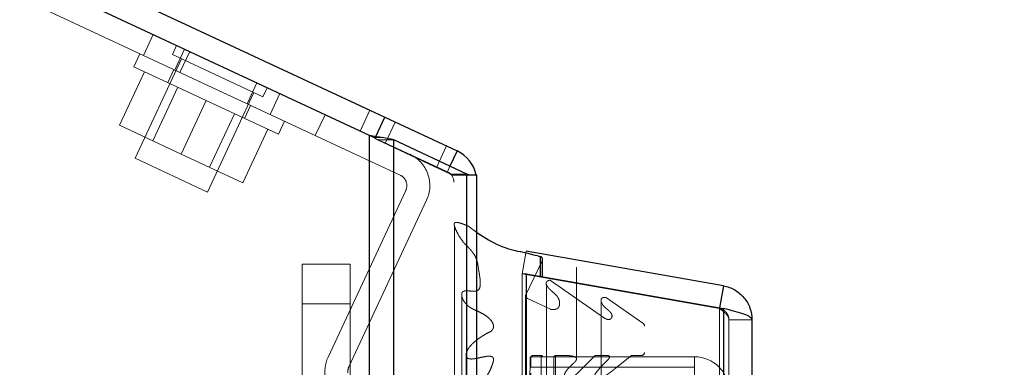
# Model space of a CAD drawing. Header units: inches. Extents: x 0.2 to 10.8, y 0.2 to 8.2.
# Tile 64 of 176: x 1.8848 to 2.039, y 5.0816 to 5.1361. Entities that reach past the tile are written whole.
import ezdxf

# ---------------------------------------------------------------- set-up
doc = ezdxf.new("R2010")
doc.units = ezdxf.units.IN
doc.header["$MEASUREMENT"] = 0
doc.linetypes.add('HIDDEN', pattern=[0.07500000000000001, 0.05, -0.025])
doc.layers.add('DIMENSIONS', color=140, linetype='Continuous')
doc.styles.add('SLDTEXTSTYLE0', font='TXT', dxfattribs={"width": 0.7})
doc.dimstyles.new('SLDDIMSTYLE1', dxfattribs={"dimtxt": 0.0849609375, "dimasz": 0.13, "dimexe": 0, "dimexo": 0.0625, "dimgap": 0.021240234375, "dimtad": 0, "dimtih": 1, "dimtoh": 1, "dimlfac": 20, "dimrnd": 1e-09, "dimzin": 12, "dimdsep": 46, "dimtxsty": 'SLDTEXTSTYLE0', "dimsah": 1, "dimcen": 0.09, "dimadec": 0, "dimazin": 3, "dimtfac": 1, "dimtmove": 0, "dimatfit": 0, "dimfxl": 0, "dimfrac": 2, "dimtolj": 1, "dimtzin": 12, "dimarcsym": 0})
doc.dimstyles.new('SLDDIMSTYLE3', dxfattribs={"dimtxt": 0.0849609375, "dimasz": 0.13, "dimexe": 0, "dimexo": 0.0625, "dimgap": 0.021240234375, "dimtad": 0, "dimtih": 1, "dimtoh": 1, "dimlfac": 20, "dimrnd": 1e-09, "dimzin": 4, "dimdsep": 46, "dimtxsty": 'SLDTEXTSTYLE0', "dimsah": 1, "dimcen": 0.09, "dimadec": 0, "dimazin": 1, "dimtfac": 1, "dimtmove": 0, "dimatfit": 0, "dimfxl": 0, "dimfrac": 2, "dimtolj": 1, "dimtzin": 12, "dimarcsym": 0})

# ---------------------------------------------------------------- blocks, each defined once
blk = doc.blocks.new('_D_10')
at = {"layer": 'DIMENSIONS'}
for p, q in [((1.865326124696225, 4.993945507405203), (1.865326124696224, 5.478986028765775)), ((1.956426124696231, 5.161689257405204), (1.95642612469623, 5.478986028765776)), ((1.865326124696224, 5.353986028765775), (1.615326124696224, 5.353986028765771)), ((1.956426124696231, 5.353986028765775), (2.177460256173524, 5.353986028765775)), ((2.292592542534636, 5.353986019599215), (2.264062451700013, 5.353986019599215)), ((2.264062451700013, 5.353986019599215), (2.264062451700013, 5.218955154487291)), ((2.545061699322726, 5.353986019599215), (2.573591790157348, 5.353986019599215)), ((2.573591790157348, 5.353986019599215), (2.573591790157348, 5.218955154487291)), ((2.264062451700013, 5.218955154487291), (2.292592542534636, 5.218955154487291)), ((2.573591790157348, 5.218955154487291), (2.545061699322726, 5.218955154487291))]:
    blk.add_line(p, q, dxfattribs=at)
for points in [[(1.865326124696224, 5.353986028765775), (1.735326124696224, 5.373986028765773), (1.735326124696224, 5.333986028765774)], [(1.956426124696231, 5.353986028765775), (2.086426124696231, 5.333986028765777), (2.086426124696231, 5.373986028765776)]]:
    blk.add_solid(points, dxfattribs=at)
at = {"layer": 'DIMENSIONS', "char_height": 0.08333333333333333, "attachment_point": 1, "style": 'SLDTEXTSTYLE0'}
for s, insert in [('1.82', (2.292592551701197, 5.480428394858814)), ('46.3', (2.292592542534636, 5.326377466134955))]:
    blk.add_mtext(s, dxfattribs=dict(at, insert=insert))
blk = doc.blocks.new('_D_11')
at = {"layer": 'DIMENSIONS'}
for p, q in [((1.35642612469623, 5.438759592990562), (1.356426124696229, 5.802348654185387)), ((1.956426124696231, 5.161689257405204), (1.956426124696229, 5.802348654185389)), ((1.356426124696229, 5.677348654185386), (1.106426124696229, 5.677348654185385)), ((1.507529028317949, 5.677348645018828), (1.478998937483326, 5.677348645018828)), ((1.478998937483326, 5.677348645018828), (1.478998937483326, 5.542317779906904)), ((1.830677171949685, 5.677348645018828), (1.859207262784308, 5.677348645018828)), ((1.859207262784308, 5.677348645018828), (1.859207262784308, 5.542317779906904)), ((1.95642612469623, 5.677348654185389), (2.20642612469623, 5.67734865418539)), ((1.478998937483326, 5.542317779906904), (1.507529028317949, 5.542317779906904)), ((1.859207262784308, 5.542317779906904), (1.830677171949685, 5.542317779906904))]:
    blk.add_line(p, q, dxfattribs=at)
for points in [[(1.356426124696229, 5.677348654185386), (1.226426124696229, 5.697348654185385), (1.226426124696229, 5.657348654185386)], [(1.95642612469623, 5.677348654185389), (2.08642612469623, 5.65734865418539), (2.08642612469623, 5.697348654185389)]]:
    blk.add_solid(points, dxfattribs=at)
at = {"layer": 'DIMENSIONS', "char_height": 0.08333333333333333, "attachment_point": 1, "style": 'SLDTEXTSTYLE0'}
for s, insert in [('12.00', (1.507529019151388, 5.803791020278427)), ('304.8', (1.507529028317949, 5.649740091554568))]:
    blk.add_mtext(s, dxfattribs=dict(at, insert=insert))
blk = doc.blocks.new('_D_12')
at = {"layer": 'DIMENSIONS'}
for p, q in [((1.35642612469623, 5.438759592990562), (1.356426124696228, 6.146371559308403)), ((1.999482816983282, 5.139057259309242), (1.999482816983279, 6.146371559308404)), ((1.356426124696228, 6.021371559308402), (1.106426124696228, 6.021371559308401)), ((1.507529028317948, 6.021371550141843), (1.478998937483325, 6.021371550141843)), ((1.478998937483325, 6.021371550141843), (1.478998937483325, 5.886340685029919)), ((1.830677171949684, 6.021371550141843), (1.859207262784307, 6.021371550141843)), ((1.859207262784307, 6.021371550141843), (1.859207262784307, 5.886340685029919)), ((1.999482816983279, 6.021371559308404), (2.249482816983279, 6.021371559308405)), ((1.478998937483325, 5.886340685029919), (1.507529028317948, 5.886340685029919)), ((1.859207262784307, 5.886340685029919), (1.830677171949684, 5.886340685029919))]:
    blk.add_line(p, q, dxfattribs=at)
for points in [[(1.356426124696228, 6.021371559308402), (1.226426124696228, 6.0413715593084), (1.226426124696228, 6.001371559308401)], [(1.999482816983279, 6.021371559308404), (2.12948281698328, 6.001371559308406), (2.12948281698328, 6.041371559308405)]]:
    blk.add_solid(points, dxfattribs=at)
at = {"layer": 'DIMENSIONS', "char_height": 0.08333333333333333, "attachment_point": 1, "style": 'SLDTEXTSTYLE0'}
for s, insert in [('12.86', (1.507529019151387, 6.147813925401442)), ('326.7', (1.507529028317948, 5.993762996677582))]:
    blk.add_mtext(s, dxfattribs=dict(at, insert=insert))

msp = doc.modelspace()

# ---------------------------------------------------------------- linework, layer by layer
at = {"color": 7, "linetype": 'Continuous', "lineweight": 25}
for p, q in [((1.361547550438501, 5.39145029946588), (1.941979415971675, 5.120790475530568)), ((1.939580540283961, 5.117936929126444), (1.361826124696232, 5.38734823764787)), ((1.940576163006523, 5.117781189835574), (1.941979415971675, 5.120790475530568)), ((1.941979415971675, 5.120790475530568), (1.953308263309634, 5.11550774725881)), ((1.939580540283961, 2.750439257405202), (1.939580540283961, 5.117936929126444)), ((1.943398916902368, 2.750439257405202), (1.943398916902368, 5.117228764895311)), ((1.954844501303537, 5.111844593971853), (1.943398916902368, 5.117228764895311)), ((1.953308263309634, 5.11550774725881), (1.952183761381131, 5.113096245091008)), ((1.95484450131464, 2.750439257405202), (1.954844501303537, 5.111844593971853)), ((1.956426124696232, 5.111689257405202), (1.955407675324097, 5.111689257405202)), ((1.956426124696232, 2.750439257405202), (1.956426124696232, 5.111689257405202)), ((1.99502051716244, 5.094375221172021), (1.964107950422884, 5.099825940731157)), ((1.966388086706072, 5.095873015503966), (1.966388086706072, 5.098955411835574)), ((1.966693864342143, 5.09581909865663), (1.966693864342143, 5.098494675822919)), ((1.964107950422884, 5.096275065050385), (1.964066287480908, 5.096275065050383)), ((1.964107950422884, 5.096275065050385), (1.964107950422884, 2.766110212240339)), ((1.964107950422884, 5.096275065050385), (1.995020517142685, 5.090824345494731)), ((1.99502051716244, 5.094375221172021), (1.994413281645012, 5.090931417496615)), ((1.995020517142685, 5.090824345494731), (1.99502051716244, 2.771560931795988)), ((1.999482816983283, 5.08905725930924), (1.999482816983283, 2.773328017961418))]:
    msp.add_line(p, q, dxfattribs=at)
at = {"color": 7, "linetype": 'HIDDEN', "lineweight": 18}
for p, q in [((1.904210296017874, 5.130458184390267), (1.887217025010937, 5.138382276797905)), ((1.905731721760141, 5.133720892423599), (1.904210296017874, 5.130458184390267)), ((1.904210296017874, 5.130458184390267), (1.90573172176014, 5.133720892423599)), ((1.905731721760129, 5.133720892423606), (1.904210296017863, 5.130458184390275)), ((1.904210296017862, 5.130458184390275), (1.905731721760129, 5.133720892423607)), ((1.905731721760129, 5.133720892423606), (1.904210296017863, 5.130458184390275)), ((1.904210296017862, 5.130458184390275), (1.905731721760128, 5.133720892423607)), ((1.903635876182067, 5.130726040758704), (1.90268498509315, 5.128686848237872)), ((1.909405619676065, 5.132007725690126), (1.908745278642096, 5.130591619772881)), ((1.910625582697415, 5.131438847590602), (1.909104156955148, 5.12817613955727)), ((1.911447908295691, 5.13105539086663), (1.909926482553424, 5.127792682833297)), ((1.910161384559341, 5.129931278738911), (1.902897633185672, 5.114354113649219)), ((1.944405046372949, 5.111715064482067), (1.904210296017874, 5.130458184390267)), ((1.908745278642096, 5.130591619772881), (1.922906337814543, 5.123988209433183)), ((1.904361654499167, 5.127905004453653), (1.900452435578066, 5.119521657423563)), ((1.914013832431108, 5.123404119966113), (1.90268498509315, 5.128686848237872)), ((1.908960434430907, 5.128243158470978), (1.90800954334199, 5.126203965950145)), ((1.921954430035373, 5.126156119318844), (1.920433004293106, 5.122893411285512)), ((1.909575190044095, 5.125473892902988), (1.905665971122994, 5.117090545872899)), ((1.91422648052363, 5.10907138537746), (1.921490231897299, 5.124648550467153)), ((1.922906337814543, 5.123988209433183), (1.923566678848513, 5.125404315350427)), ((1.925557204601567, 5.124476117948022), (1.924035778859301, 5.121213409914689)), ((1.925557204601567, 5.124476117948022), (1.924035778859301, 5.121213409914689)), ((1.925557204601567, 5.124476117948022), (1.924035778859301, 5.121213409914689)), ((1.925557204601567, 5.124476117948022), (1.924035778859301, 5.121213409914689)), ((1.925557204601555, 5.124476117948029), (1.924035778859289, 5.121213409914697)), ((1.925557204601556, 5.124476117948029), (1.924035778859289, 5.121213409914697)), ((1.925557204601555, 5.124476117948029), (1.924035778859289, 5.121213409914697)), ((1.925557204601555, 5.124476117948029), (1.924035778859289, 5.121213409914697)), ((1.925557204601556, 5.124476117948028), (1.924035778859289, 5.121213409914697)), ((1.925557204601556, 5.124476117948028), (1.924035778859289, 5.121213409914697)), ((1.925557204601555, 5.124476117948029), (1.924035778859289, 5.121213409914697)), ((1.925557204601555, 5.124476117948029), (1.924035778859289, 5.121213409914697)), ((1.914013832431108, 5.123404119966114), (1.910104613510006, 5.115020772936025)), ((1.925342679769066, 5.118121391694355), (1.914013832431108, 5.123404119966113)), ((1.920018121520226, 5.120604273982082), (1.920969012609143, 5.122643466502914)), ((1.939633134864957, 5.121884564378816), (1.938111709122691, 5.118621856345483)), ((1.914543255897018, 5.11295099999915), (1.918452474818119, 5.121334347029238)), ((1.925342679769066, 5.118121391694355), (1.926293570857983, 5.120160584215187)), ((1.931116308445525, 5.117911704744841), (1.932637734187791, 5.121174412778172)), ((1.942117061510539, 5.116754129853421), (1.943638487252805, 5.120016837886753)), ((1.900452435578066, 5.119521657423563), (1.910104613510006, 5.115020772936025)), ((1.923666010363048, 5.118903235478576), (1.919756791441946, 5.110519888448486)), ((1.939580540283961, 5.117936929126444), (1.939580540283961, 2.750439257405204)), ((1.939580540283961, 5.117936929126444), (1.939580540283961, 2.750439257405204)), ((1.939580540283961, 2.750439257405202), (1.939580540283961, 5.117936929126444)), ((1.939580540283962, 5.117936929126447), (1.940457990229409, 5.117527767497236)), ((1.940269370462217, 5.117607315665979), (1.941647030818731, 5.11760731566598)), ((1.940457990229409, 5.117527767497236), (1.940576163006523, 5.117781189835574)), ((1.951786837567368, 5.112245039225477), (1.940457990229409, 5.117527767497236)), ((1.940853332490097, 2.750439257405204), (1.940853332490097, 5.117228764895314)), ((1.940853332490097, 5.117228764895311), (1.943398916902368, 5.117228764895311)), ((1.940853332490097, 2.750439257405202), (1.940853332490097, 5.117228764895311)), ((1.952298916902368, 5.111844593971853), (1.940853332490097, 5.117228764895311)), ((1.943398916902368, 2.750439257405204), (1.943398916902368, 5.117228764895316)), ((1.951649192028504, 5.116281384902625), (1.950127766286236, 5.113018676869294)), ((1.902897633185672, 5.114354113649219), (1.91422648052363, 5.10907138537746)), ((1.910104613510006, 5.115020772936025), (1.919756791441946, 5.110519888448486)), ((1.952183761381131, 5.113096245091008), (1.951786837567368, 5.112245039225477)), ((1.952298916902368, 2.750439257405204), (1.952298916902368, 5.111844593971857)), ((1.952298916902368, 5.111844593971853), (1.954844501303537, 5.111844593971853)), ((1.952298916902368, 2.750439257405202), (1.952298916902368, 5.111844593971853)), ((1.952486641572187, 5.111689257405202), (1.955407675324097, 5.111689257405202)), ((1.952826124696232, 2.750439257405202), (1.952826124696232, 5.111689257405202)), ((1.95484450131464, 2.750439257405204), (1.95484450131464, 5.111844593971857)), ((1.93310428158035, 5.083221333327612), (1.945275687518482, 5.109322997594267)), ((1.936366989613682, 5.081699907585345), (1.948538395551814, 5.107801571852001)), ((1.954997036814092, 2.75862799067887), (1.954997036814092, 5.103757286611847)), ((1.954997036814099, 5.103757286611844), (1.956426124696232, 5.102739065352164)), ((1.964107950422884, 5.099825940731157), (1.963482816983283, 5.096280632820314)), ((1.966643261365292, 5.098275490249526), (1.964062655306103, 5.092984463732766)), ((1.966643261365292, 2.764109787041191), (1.966643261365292, 5.098275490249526)), ((1.966643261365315, 2.764109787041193), (1.966643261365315, 5.098275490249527)), ((1.929049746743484, 5.09153991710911), (1.929049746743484, 5.097789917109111)), ((1.936549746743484, 5.097789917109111), (1.929049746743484, 5.097789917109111)), ((1.936549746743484, 5.097789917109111), (1.936549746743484, 5.09153991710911)), ((1.972019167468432, 5.082923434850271), (1.972019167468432, 5.09730437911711)), ((1.994395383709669, 5.090829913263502), (1.963482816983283, 5.096280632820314)), ((1.963482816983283, 5.096275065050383), (1.963482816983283, 2.766110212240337)), ((1.964066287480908, 5.096275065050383), (1.963482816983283, 5.096275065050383)), ((1.963482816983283, 5.096275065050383), (1.994395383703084, 5.090824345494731)), ((1.966388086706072, 2.766512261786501), (1.966388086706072, 5.095873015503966)), ((1.966693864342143, 2.766566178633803), (1.966693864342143, 5.09581909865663)), ((1.967925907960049, 2.767150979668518), (1.967925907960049, 5.095234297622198)), ((1.967925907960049, 5.095234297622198), (1.976380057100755, 5.089314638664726)), ((1.95695016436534, 2.767602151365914), (1.95695016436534, 5.09478505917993)), ((1.967330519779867, 5.09448681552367), (1.967330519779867, 2.767903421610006)), ((1.954032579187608, 5.092953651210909), (1.954032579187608, 2.769426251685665)), ((1.964046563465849, 5.092858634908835), (1.964046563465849, 2.76952664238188)), ((1.964062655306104, 2.76940081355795), (1.964062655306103, 5.092984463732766)), ((1.964333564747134, 2.769979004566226), (1.964333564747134, 5.092406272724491)), ((1.964333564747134, 5.092406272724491), (1.967944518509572, 5.090706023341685)), ((1.964333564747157, 2.769979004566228), (1.964333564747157, 5.092406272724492)), ((1.976730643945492, 2.769889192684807), (1.976730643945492, 5.09249608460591)), ((1.976730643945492, 5.09249608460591), (1.982390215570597, 5.088533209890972)), ((1.936549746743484, 5.09153991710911), (1.929049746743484, 5.09153991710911)), ((1.929049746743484, 5.09153991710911), (1.929049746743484, 5.062582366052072)), ((1.936549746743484, 5.09153991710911), (1.929049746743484, 5.09153991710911)), ((1.936549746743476, 5.09153991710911), (1.929049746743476, 5.09153991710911)), ((1.936549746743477, 5.09153991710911), (1.929049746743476, 5.09153991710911)), ((1.936549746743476, 5.09153991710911), (1.929049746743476, 5.09153991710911)), ((1.936549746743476, 5.09153991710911), (1.929049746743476, 5.09153991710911)), ((1.936549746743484, 5.062582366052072), (1.936549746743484, 5.09153991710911)), ((1.967944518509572, 2.771679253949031), (1.967944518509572, 5.090706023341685)), ((1.969364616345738, 2.770695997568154), (1.969364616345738, 5.091692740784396)), ((1.975871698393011, 5.091942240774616), (1.975871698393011, 2.770446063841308)), ((1.994413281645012, 5.090931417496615), (1.994395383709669, 5.090829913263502)), ((1.995020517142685, 5.090824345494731), (1.994395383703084, 5.090824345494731)), ((1.994395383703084, 5.090824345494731), (1.994395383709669, 2.771560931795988)), ((1.994395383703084, 2.771560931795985), (1.994395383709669, 5.090824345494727)), ((1.995020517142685, 2.771560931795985), (1.99502051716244, 5.090824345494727)), ((1.976380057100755, 2.77307063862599), (1.976380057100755, 5.089314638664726)), ((1.977438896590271, 5.090053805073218), (1.977438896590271, 5.090071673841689)), ((1.977438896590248, 2.772313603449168), (1.977438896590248, 5.090053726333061)), ((1.995882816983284, 5.089057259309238), (1.995882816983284, 2.773328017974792)), ((1.995882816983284, 5.089057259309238), (1.999482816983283, 5.08905725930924)), ((1.9590121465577, 2.774365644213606), (1.9590121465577, 5.088018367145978)), ((1.982390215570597, 2.773852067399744), (1.982390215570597, 5.088533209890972)), ((1.982649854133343, 2.774290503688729), (1.982649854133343, 5.088094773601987)), ((1.954735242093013, 5.083694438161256), (1.954735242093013, 2.778692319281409)), ((1.964736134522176, 5.082964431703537), (1.964693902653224, 5.079316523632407)), ((1.964736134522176, 2.779420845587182), (1.964736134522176, 5.082964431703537)), ((1.964736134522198, 2.779420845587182), (1.964736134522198, 5.082964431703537)), ((1.964882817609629, 5.083275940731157), (1.990482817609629, 5.083275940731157)), ((1.964882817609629, 5.081667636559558), (1.964882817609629, 5.083275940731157)), ((1.965241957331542, 2.778920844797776), (1.965241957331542, 5.083464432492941)), ((1.966486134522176, 5.083464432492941), (1.965241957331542, 5.083464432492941)), ((1.965241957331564, 2.778920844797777), (1.965241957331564, 5.083464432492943)), ((1.966486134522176, 5.083464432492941), (1.966486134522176, 2.778920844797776)), ((1.966486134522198, 2.778920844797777), (1.966486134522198, 5.083464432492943)), ((1.966736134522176, 2.779170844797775), (1.966736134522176, 5.083214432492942)), ((1.968486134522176, 5.083214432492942), (1.968486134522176, 2.779170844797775)), ((1.969440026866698, 5.083464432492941), (1.968736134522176, 5.083464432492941)), ((1.968736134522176, 2.778920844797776), (1.968736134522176, 5.083464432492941)), ((1.968736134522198, 5.083464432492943), (1.968736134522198, 2.778920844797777)), ((1.969440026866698, 2.778920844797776), (1.969440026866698, 5.083464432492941)), ((1.972019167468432, 2.779470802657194), (1.972019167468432, 5.082923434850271)), ((1.974942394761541, 5.083464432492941), (1.972347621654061, 5.080887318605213)), ((1.977009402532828, 5.083464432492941), (1.97494239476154, 5.083464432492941)), ((1.97494239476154, 2.778920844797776), (1.97494239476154, 5.083464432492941)), ((1.977009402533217, 2.778920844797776), (1.977009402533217, 5.083464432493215)), ((1.977136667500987, 2.779318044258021), (1.977136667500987, 5.083067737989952)), ((1.98063030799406, 5.083464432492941), (1.978045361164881, 5.08144485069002)), ((1.982149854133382, 5.083464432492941), (1.980630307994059, 5.083464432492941)), ((1.980630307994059, 2.778920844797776), (1.980630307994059, 5.083464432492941)), ((1.982149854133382, 2.778920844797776), (1.982149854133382, 5.083464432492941)), ((1.982149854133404, 2.778920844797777), (1.982149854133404, 5.083464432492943)), ((1.990482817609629, 5.081667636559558), (1.990482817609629, 5.083275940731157)), ((1.964882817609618, 2.780717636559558), (1.964882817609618, 5.081667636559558)), ((1.964882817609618, 5.081667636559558), (1.990482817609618, 5.081667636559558)), ((1.990482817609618, 5.039667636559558), (1.990482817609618, 5.081667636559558))]:
    msp.add_line(p, q, dxfattribs=at)
at = {"color": 7, "linetype": 'HIDDEN', "lineweight": 18, "flags": 128}
for points in [[(1.956317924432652, 5.111689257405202), (1.956371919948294, 5.11137688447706), (1.956426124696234, 5.110613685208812)], [(1.952892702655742, 5.10379157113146), (1.952892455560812, 3.940455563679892), (1.952892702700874, 2.758583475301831)], [(1.952892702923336, 5.103791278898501), (1.952892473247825, 3.919013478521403), (1.952892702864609, 2.758591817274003)], [(1.954032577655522, 5.092967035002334), (1.954032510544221, 3.978602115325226), (1.954032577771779, 2.769419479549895)], [(1.954735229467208, 5.083693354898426), (1.954734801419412, 3.906823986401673), (1.954735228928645, 2.77869287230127)], [(1.959004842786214, 2.779709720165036), (1.959004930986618, 3.921905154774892), (1.959004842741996, 5.082669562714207)]]:
    msp.add_lwpolyline(points, dxfattribs=at)
at = {"color": 7, "linetype": 'Continuous', "lineweight": 25}
for centre, radius, start, end in [((1.951026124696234, 5.110613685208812), 0.005400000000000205, 11.48901389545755, 64.99999999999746), ((1.966193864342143, 5.098494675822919), 0.0005000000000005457, 0, 67.14223961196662)]:
    msp.add_arc(centre, radius, start, end, dxfattribs=at)
at = {"color": 7, "linetype": 'HIDDEN', "lineweight": 18}
for centre, radius, start, end in [((1.943644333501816, 5.110083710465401), 0.005400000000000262, 334.9999999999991, 65.00000000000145), ((1.951026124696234, 5.110613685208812), 0.001800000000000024, 0, 64.99999999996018), ((1.943644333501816, 5.110083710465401), 0.001800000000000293, 334.9999999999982, 65.00000000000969), ((1.966193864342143, 5.098494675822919), 0.000500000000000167, 334.0000000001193, 0), ((1.964546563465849, 5.092858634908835), 0.0005000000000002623, 165.4243750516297, 244.786185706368), ((1.982149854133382, 5.088094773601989), 0.000499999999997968, 359.9999999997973, 61.26737527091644), ((1.937998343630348, 5.080939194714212), 0.005399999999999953, 154.9999999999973, 228.319349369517), ((1.965241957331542, 5.082958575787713), 0.000505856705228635, 90, 179.3367158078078), ((1.966486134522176, 5.083214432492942), 0.0002500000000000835, 0, 90), ((1.968736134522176, 5.083214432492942), 0.0002500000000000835, 90, 180), ((1.982149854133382, 5.083964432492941), 0.0004999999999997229, 270.0000000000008, 0), ((1.990482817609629, 5.077875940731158), 0.005399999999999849, 0, 90), ((1.937998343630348, 5.080939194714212), 0.001799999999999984, 154.9999999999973, 185.5584317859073)]:
    msp.add_arc(centre, radius, start, end, dxfattribs=at)
at = {"color": 7, "linetype": 'Continuous', "lineweight": 25}
for points in [[(1.939580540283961, 5.117936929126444), (1.940288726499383, 5.117826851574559), (1.940992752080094, 5.117717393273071), (1.941647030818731, 5.11760731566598)], [(1.943398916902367, 5.117228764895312), (1.942898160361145, 5.117355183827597), (1.942301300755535, 5.117480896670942), (1.941647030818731, 5.11760731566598)], [(1.955407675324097, 5.111689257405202), (1.955238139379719, 5.111741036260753), (1.955049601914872, 5.111792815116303), (1.954844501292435, 5.111844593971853)]]:
    msp.add_open_spline(points, degree=3, dxfattribs=at)
at = {"color": 7, "linetype": 'HIDDEN', "lineweight": 18}
for points in [[(1.939580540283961, 5.117936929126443), (1.93981615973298, 5.117827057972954), (1.940051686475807, 5.117717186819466), (1.940269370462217, 5.117607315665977)], [(1.940853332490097, 5.117228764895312), (1.94068647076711, 5.117355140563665), (1.940487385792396, 5.117480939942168), (1.940269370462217, 5.11760731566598)], [(1.952486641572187, 5.111689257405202), (1.952430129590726, 5.111741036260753), (1.952367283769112, 5.111792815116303), (1.952298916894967, 5.111844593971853)]]:
    msp.add_open_spline(points, degree=3, dxfattribs=at)
for points, knots in [([(1.955137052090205, 5.111767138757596), (1.955149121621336, 5.111763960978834), (1.955247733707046, 5.111737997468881), (1.95533291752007, 5.111712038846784), (1.955407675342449, 5.111689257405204)], [0, 0, 0, 0, 0.1223940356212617, 0.9999999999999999, 0.9999999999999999, 0.9999999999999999, 0.9999999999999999]), ([(1.957650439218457, 5.076398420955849), (1.957506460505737, 5.076338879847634), (1.957244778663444, 5.076230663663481), (1.956877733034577, 5.076103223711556), (1.956580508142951, 5.076013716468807), (1.956329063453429, 5.075964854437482), (1.956106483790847, 5.075951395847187), (1.955887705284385, 5.07597835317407), (1.955681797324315, 5.076046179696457), (1.955499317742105, 5.076160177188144), (1.955342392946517, 5.076338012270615), (1.955196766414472, 5.076604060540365), (1.955140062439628, 5.076972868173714), (1.955307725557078, 5.077350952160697), (1.955637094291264, 5.07774606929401), (1.956081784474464, 5.078145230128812), (1.95657550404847, 5.078602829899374), (1.957014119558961, 5.079038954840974), (1.957408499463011, 5.079482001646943), (1.957785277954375, 5.07996508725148), (1.958180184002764, 5.08057858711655), (1.958545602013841, 5.081305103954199), (1.958825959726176, 5.081996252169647), (1.958996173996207, 5.082559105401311), (1.95904161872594, 5.082912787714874), (1.958967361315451, 5.083134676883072), (1.958862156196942, 5.083253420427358), (1.958721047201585, 5.08332111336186), (1.958552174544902, 5.083361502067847), (1.958351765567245, 5.083377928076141), (1.958107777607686, 5.083365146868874), (1.957772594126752, 5.083318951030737), (1.957291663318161, 5.083227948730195), (1.956763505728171, 5.083106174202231), (1.956265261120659, 5.083005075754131), (1.95588168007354, 5.082947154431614), (1.955563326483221, 5.082920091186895), (1.955305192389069, 5.082936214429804), (1.955091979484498, 5.082986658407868), (1.954910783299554, 5.083079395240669), (1.954804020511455, 5.083224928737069), (1.954728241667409, 5.083436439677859), (1.954721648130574, 5.083796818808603), (1.954876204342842, 5.084276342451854), (1.955207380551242, 5.084778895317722), (1.955624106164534, 5.085245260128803), (1.956120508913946, 5.085693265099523), (1.956686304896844, 5.086132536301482), (1.957321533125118, 5.086558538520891), (1.957911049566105, 5.08692206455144), (1.958410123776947, 5.087139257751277), (1.958674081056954, 5.087305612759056), (1.958801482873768, 5.08743741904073), (1.958877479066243, 5.08754023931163), (1.958953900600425, 5.08768133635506), (1.959015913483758, 5.08789571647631), (1.959018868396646, 5.088241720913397), (1.958855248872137, 5.088674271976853), (1.958514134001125, 5.089124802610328), (1.958052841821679, 5.089542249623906), (1.95746295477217, 5.089945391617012), (1.956816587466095, 5.090285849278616), (1.956231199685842, 5.090538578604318), (1.955810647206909, 5.090733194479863), (1.95551569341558, 5.09090045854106), (1.95526078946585, 5.091066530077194), (1.955016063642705, 5.091253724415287), (1.9547563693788, 5.091498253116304), (1.954523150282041, 5.091769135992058), (1.954327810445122, 5.092056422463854), (1.954173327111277, 5.09235492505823), (1.954065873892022, 5.092659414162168), (1.954020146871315, 5.092970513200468), (1.954038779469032, 5.093223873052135), (1.954135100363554, 5.093398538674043), (1.954253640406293, 5.093495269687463), (1.954406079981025, 5.093564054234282), (1.95457941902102, 5.093604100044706), (1.954738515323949, 5.093612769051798), (1.954935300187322, 5.09360807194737), (1.955229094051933, 5.093585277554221), (1.955596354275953, 5.093547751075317), (1.955965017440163, 5.093519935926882), (1.956259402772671, 5.093539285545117), (1.956528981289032, 5.093641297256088), (1.956775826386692, 5.093842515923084), (1.956901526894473, 5.094188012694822), (1.956951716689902, 5.094588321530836), (1.956951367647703, 5.094995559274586), (1.95691643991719, 5.095405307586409), (1.956862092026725, 5.095816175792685), (1.956797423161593, 5.096228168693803), (1.956690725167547, 5.096885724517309), (1.956593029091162, 5.097682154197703), (1.956380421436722, 5.098492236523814), (1.956135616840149, 5.099047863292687), (1.955880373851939, 5.099459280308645), (1.955603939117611, 5.099818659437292), (1.955296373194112, 5.100166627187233), (1.954966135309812, 5.100503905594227), (1.954635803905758, 5.100839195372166), (1.954131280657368, 5.101392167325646), (1.953566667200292, 5.102252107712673), (1.953120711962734, 5.103110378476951), (1.952923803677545, 5.10367926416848), (1.952865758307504, 5.103878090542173), (1.952858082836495, 5.104027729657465), (1.952875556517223, 5.104139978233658), (1.952923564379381, 5.104230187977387), (1.953015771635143, 5.104301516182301), (1.953210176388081, 5.104327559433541), (1.953452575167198, 5.10429618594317), (1.953749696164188, 5.10422526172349), (1.954095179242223, 5.104111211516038), (1.954523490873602, 5.103955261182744), (1.954829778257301, 5.103827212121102), (1.954997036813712, 5.10375728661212)], [0, 0, 0, 0, 0.008873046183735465, 0.01612679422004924, 0.02174796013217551, 0.02591860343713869, 0.02987558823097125, 0.03354539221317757, 0.03754946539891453, 0.0417996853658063, 0.04628166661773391, 0.05341961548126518, 0.06299658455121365, 0.07323931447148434, 0.0826000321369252, 0.09720883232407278, 0.1117946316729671, 0.1261466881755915, 0.1368719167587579, 0.1507998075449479, 0.1678347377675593, 0.1875614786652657, 0.2086080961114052, 0.221816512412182, 0.2309010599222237, 0.2350736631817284, 0.2384455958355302, 0.2411794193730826, 0.2441498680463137, 0.2477433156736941, 0.2518385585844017, 0.2570824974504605, 0.265901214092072, 0.2782939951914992, 0.2865189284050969, 0.2934388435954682, 0.2991001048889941, 0.3035105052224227, 0.3070474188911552, 0.3109552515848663, 0.3152941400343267, 0.318791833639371, 0.3274070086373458, 0.3420059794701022, 0.3552752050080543, 0.3690496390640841, 0.383320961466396, 0.3981625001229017, 0.4136344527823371, 0.4297745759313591, 0.4393099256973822, 0.4453683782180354, 0.4483669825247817, 0.4505468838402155, 0.4543749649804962, 0.4597943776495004, 0.4667685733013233, 0.480063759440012, 0.4927991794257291, 0.5050022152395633, 0.5198626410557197, 0.5362739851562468, 0.5475829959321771, 0.5565626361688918, 0.5631364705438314, 0.5674049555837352, 0.5747428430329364, 0.5823646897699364, 0.5902860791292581, 0.5985304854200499, 0.6063375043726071, 0.614122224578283, 0.621897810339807, 0.629853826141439, 0.6328975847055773, 0.6359322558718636, 0.6390937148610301, 0.6423157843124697, 0.6455564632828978, 0.6475397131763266, 0.6527937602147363, 0.6612459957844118, 0.6672389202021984, 0.6724199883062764, 0.6768135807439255, 0.6826540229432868, 0.692383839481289, 0.7026450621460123, 0.7128268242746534, 0.7230976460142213, 0.7334361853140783, 0.7438265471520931, 0.7542626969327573, 0.7831951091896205, 0.8037540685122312, 0.8158750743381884, 0.8271342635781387, 0.8374359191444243, 0.8467396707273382, 0.8577644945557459, 0.8680831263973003, 0.8775727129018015, 0.907363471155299, 0.9387904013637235, 0.946285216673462, 0.9513678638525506, 0.9541619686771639, 0.9573459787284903, 0.9596851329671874, 0.9612900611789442, 0.9645195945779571, 0.9694227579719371, 0.9744030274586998, 0.9811009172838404, 0.9896795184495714, 1, 1, 1, 1]), ([(1.967944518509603, 5.090706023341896), (1.968008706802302, 5.09069789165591), (1.968136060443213, 5.090681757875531), (1.968326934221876, 5.090674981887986), (1.968509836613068, 5.090682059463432), (1.968679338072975, 5.090704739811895), (1.968830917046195, 5.090743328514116), (1.968960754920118, 5.090797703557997), (1.969080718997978, 5.090879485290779), (1.969210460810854, 5.091018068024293), (1.969340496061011, 5.091300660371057), (1.969386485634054, 5.091701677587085), (1.969319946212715, 5.092129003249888), (1.969134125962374, 5.092533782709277), (1.968863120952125, 5.092896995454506), (1.968508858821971, 5.093229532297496), (1.968143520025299, 5.093537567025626), (1.967832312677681, 5.09383123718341), (1.967611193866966, 5.094071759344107), (1.967456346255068, 5.094273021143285), (1.967295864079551, 5.094525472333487), (1.967209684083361, 5.094821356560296), (1.967360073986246, 5.095060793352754), (1.967495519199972, 5.095169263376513), (1.967646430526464, 5.095234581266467), (1.967796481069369, 5.095260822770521), (1.967885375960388, 5.095242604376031), (1.96792590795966, 5.095234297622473)], [0, 0, 0, 0, 0.0232215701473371, 0.04607306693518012, 0.06793507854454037, 0.08841304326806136, 0.107370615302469, 0.124965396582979, 0.1417074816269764, 0.1651210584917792, 0.2142228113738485, 0.2883660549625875, 0.3612387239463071, 0.4313950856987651, 0.4999679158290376, 0.5667291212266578, 0.6421483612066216, 0.7038738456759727, 0.7517319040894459, 0.7863485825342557, 0.8174192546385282, 0.8972091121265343, 0.9230384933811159, 0.946589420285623, 0.9676562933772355, 0.9852527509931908, 1, 1, 1, 1]), ([(1.976380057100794, 5.089314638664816), (1.976441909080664, 5.089286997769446), (1.976543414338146, 5.089241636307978), (1.976734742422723, 5.089163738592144), (1.976937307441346, 5.089101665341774), (1.977181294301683, 5.089097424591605), (1.977366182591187, 5.089189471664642), (1.977521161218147, 5.089376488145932), (1.977605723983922, 5.089644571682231), (1.977527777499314, 5.089944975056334), (1.977337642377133, 5.090227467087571), (1.977086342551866, 5.090486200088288), (1.976755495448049, 5.090768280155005), (1.976388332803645, 5.091070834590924), (1.976077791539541, 5.091426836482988), (1.975917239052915, 5.091741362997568), (1.975850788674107, 5.091997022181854), (1.975844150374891, 5.092213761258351), (1.975908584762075, 5.092379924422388), (1.976022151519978, 5.092471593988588), (1.976124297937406, 5.092522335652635), (1.976241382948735, 5.092556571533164), (1.976367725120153, 5.092573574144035), (1.976496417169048, 5.092570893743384), (1.976623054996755, 5.092548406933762), (1.976694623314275, 5.092513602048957), (1.976730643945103, 5.092496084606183)], [0, 0, 0, 0, 0.03103236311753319, 0.05092719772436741, 0.09410540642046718, 0.1243625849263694, 0.1482469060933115, 0.1910336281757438, 0.248901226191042, 0.3079520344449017, 0.3698179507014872, 0.4335037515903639, 0.4984854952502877, 0.5918979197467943, 0.6749865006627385, 0.7481899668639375, 0.7895951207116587, 0.8314179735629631, 0.8737052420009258, 0.8914920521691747, 0.9090837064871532, 0.9268565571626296, 0.9448898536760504, 0.9631045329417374, 0.9814303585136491, 1, 1, 1, 1]), ([(1.995882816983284, 5.089057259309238), (1.995881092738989, 5.089117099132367), (1.995877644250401, 5.089236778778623), (1.99584984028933, 5.089414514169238), (1.995805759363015, 5.08958869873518), (1.995744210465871, 5.089757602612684), (1.995666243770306, 5.089919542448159), (1.995572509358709, 5.090072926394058), (1.995436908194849, 5.090251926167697), (1.995245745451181, 5.090443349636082), (1.994987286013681, 5.090623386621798), (1.994702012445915, 5.090759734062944), (1.994497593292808, 5.090806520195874), (1.994395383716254, 5.090829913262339)], [0, 0, 0, 0, 0.07144899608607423, 0.1428979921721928, 0.2143469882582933, 0.2857959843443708, 0.3572449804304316, 0.4286939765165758, 0.5001429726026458, 0.6251072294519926, 0.7500714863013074, 0.8750357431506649, 1, 1, 1, 1]), ([(1.994395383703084, 5.090824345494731), (1.994454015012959, 5.09078227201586), (1.99457127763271, 5.09069812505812), (1.994741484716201, 5.090571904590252), (1.994905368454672, 5.090445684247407), (1.995061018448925, 5.09031946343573), (1.995206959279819, 5.090193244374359), (1.995341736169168, 5.090067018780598), (1.995494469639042, 5.0899093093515), (1.99564978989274, 5.089719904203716), (1.99578221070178, 5.089499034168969), (1.995866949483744, 5.089278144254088), (1.99587752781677, 5.089130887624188), (1.995882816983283, 5.089057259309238)], [0, 0, 0, 0, 0.07144899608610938, 0.1428979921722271, 0.2143469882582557, 0.2857959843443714, 0.3572449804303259, 0.4286939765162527, 0.5001429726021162, 0.6251072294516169, 0.7500714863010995, 0.875035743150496, 1, 1, 1, 1]), ([(1.972347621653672, 5.080887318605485), (1.97223526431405, 5.080778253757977), (1.972026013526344, 5.080575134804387), (1.971701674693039, 5.080313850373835), (1.971411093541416, 5.080103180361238), (1.971143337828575, 5.079950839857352), (1.970897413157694, 5.079870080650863), (1.970674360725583, 5.079833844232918), (1.970473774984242, 5.079834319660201), (1.970290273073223, 5.079890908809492), (1.970166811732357, 5.080018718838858), (1.970093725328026, 5.080197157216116), (1.970084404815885, 5.080421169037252), (1.970171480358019, 5.080671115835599), (1.970314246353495, 5.080932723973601), (1.970511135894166, 5.081220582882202), (1.970781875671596, 5.081532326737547), (1.971107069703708, 5.08186295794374), (1.971445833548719, 5.08216767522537), (1.971724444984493, 5.082429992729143), (1.971892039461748, 5.082633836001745), (1.971994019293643, 5.082797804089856), (1.9720355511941, 5.082944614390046), (1.971978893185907, 5.08308577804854), (1.971891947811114, 5.083180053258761), (1.971806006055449, 5.083237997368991), (1.971714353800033, 5.083284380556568), (1.971610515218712, 5.083323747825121), (1.971492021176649, 5.083357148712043), (1.971375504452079, 5.083382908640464), (1.971264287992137, 5.083403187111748), (1.971159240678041, 5.0834190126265), (1.97102338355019, 5.083435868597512), (1.970854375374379, 5.083451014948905), (1.970649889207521, 5.083463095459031), (1.970444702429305, 5.083471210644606), (1.970218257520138, 5.083475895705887), (1.969882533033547, 5.083476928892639), (1.969616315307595, 5.083469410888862), (1.969440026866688, 5.083464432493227)], [0, 0, 0, 0, 0.05461059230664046, 0.1017050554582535, 0.1411586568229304, 0.1734475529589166, 0.1995257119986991, 0.219219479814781, 0.2383100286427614, 0.2563555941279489, 0.275043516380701, 0.2964640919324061, 0.3300968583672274, 0.3645634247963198, 0.4008671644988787, 0.4443196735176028, 0.4937191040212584, 0.5490610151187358, 0.6073173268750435, 0.6521562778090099, 0.6833401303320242, 0.7016403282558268, 0.7234445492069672, 0.7418148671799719, 0.7572078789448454, 0.7691491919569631, 0.7773549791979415, 0.7900634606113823, 0.8024455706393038, 0.8142380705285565, 0.8252373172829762, 0.8354531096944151, 0.8449615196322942, 0.8645434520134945, 0.88413193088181, 0.9037978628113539, 0.9235421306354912, 0.9493698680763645, 1, 1, 1, 1]), ([(1.978045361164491, 5.081444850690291), (1.977980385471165, 5.081384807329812), (1.977850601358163, 5.081264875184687), (1.977641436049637, 5.08109544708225), (1.977426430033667, 5.080931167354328), (1.977207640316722, 5.080770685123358), (1.976988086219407, 5.080611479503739), (1.976765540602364, 5.080456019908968), (1.976537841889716, 5.080306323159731), (1.976275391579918, 5.080145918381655), (1.97598988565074, 5.07999020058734), (1.975692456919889, 5.079854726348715), (1.975435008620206, 5.07977287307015), (1.975224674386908, 5.079745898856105), (1.975054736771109, 5.079750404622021), (1.97491029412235, 5.079783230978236), (1.974798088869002, 5.079874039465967), (1.974735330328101, 5.080011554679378), (1.974751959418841, 5.080161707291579), (1.974802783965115, 5.080305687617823), (1.974945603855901, 5.080618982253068), (1.975362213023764, 5.081184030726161), (1.975960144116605, 5.08184244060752), (1.976484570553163, 5.082373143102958), (1.976801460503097, 5.082692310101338), (1.977020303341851, 5.082897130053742), (1.977144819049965, 5.083066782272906), (1.977204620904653, 5.083192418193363), (1.977202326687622, 5.083302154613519), (1.9771446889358, 5.083380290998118), (1.977078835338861, 5.08343172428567), (1.977030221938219, 5.083454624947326), (1.977009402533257, 5.083464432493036)], [0, 0, 0, 0, 0.03196267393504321, 0.06384306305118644, 0.09557510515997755, 0.1270600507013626, 0.1582197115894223, 0.1891082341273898, 0.2198099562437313, 0.2503837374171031, 0.2921714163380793, 0.3271640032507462, 0.3551312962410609, 0.3760526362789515, 0.390502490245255, 0.4055568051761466, 0.4210712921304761, 0.4381167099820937, 0.4626969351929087, 0.4836345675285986, 0.5007231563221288, 0.6025883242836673, 0.7504184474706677, 0.8305027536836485, 0.8762067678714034, 0.914662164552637, 0.9387349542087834, 0.956317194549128, 0.9703950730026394, 0.9824137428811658, 0.992468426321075, 1, 1, 1, 1])]:
    msp.add_open_spline(points, degree=3, knots=knots, dxfattribs=at)
at = {"color": 7, "linetype": 'Continuous', "lineweight": 25}
for points, knots in [([(1.956426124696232, 5.102739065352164), (1.956471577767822, 5.102706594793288), (1.957575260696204, 5.101918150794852), (1.959655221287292, 5.1006912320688), (1.962137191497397, 5.099931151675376), (1.963547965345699, 5.099705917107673), (1.964613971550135, 5.099440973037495), (1.965637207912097, 5.099160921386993), (1.966388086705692, 5.098955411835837)], [0, 0, 0, 0, 0.01691100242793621, 0.4106297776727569, 0.7032280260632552, 0.7130743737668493, 0.7894461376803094, 1, 1, 1, 1]), ([(1.995020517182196, 5.094375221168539), (1.995639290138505, 5.094266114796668), (1.996238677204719, 5.09404795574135), (1.997326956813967, 5.09341963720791), (1.997815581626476, 5.093009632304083), (1.998623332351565, 5.092046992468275), (1.998942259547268, 5.091494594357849), (1.999372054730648, 5.090313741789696), (1.999482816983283, 5.089685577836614), (1.999482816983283, 5.089057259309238)], [0, 0, 0, 0, 0.25, 0.25, 0.5, 0.5, 0.75, 0.75, 1, 1, 1, 1]), ([(1.999482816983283, 5.089057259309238), (1.999482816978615, 5.089204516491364), (1.999372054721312, 5.089351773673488), (1.998942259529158, 5.089646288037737), (1.998623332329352, 5.089793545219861), (1.99781558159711, 5.09008805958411), (1.997326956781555, 5.090235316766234), (1.996238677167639, 5.090529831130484), (1.995639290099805, 5.090677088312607), (1.995020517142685, 5.090824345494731)], [0, 0, 0, 0, 0.25, 0.25, 0.5, 0.5, 0.75, 0.75, 1, 1, 1, 1])]:
    msp.add_open_spline(points, degree=3, knots=knots, dxfattribs=at)

# ---------------------------------------------------------------- dimensions: what is measured, and where the dimension line sits
at = {"layer": 'DIMENSIONS'}
for base, p2, angle, dimstyle, picture, middle in [((1.999482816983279, 6.021371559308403), (1.999482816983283, 5.089057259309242), 1.58271814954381e-13, 'SLDDIMSTYLE1', '_D_12', (1.669103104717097, 6.021371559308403)), ((1.956426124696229, 5.67734865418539), (1.956426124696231, 5.111689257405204), 1.696295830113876e-13, 'SLDDIMSTYLE3', '_D_11', (1.669103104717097, 5.677348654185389))]:
    dim = msp.add_linear_dim(base=base, p1=(1.35642612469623, 5.388759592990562), p2=p2, angle=angle, dimstyle=dimstyle, dxfattribs=at)
    dim.commit()
    dim.dimension.update_dxf_attribs({"geometry": picture, "text_midpoint": middle, "dimtype": 160})
dim = msp.add_linear_dim(base=(1.95642612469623, 5.353986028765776), p1=(1.865326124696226, 4.943945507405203), p2=(1.956426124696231, 5.111689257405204), dimstyle='SLDDIMSTYLE1', dxfattribs=at)
dim.commit()
dim.dimension.update_dxf_attribs({"geometry": '_D_10', "text_midpoint": (2.418827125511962, 5.353986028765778), "dimtype": 160})

doc.saveas('drawing.dxf')
